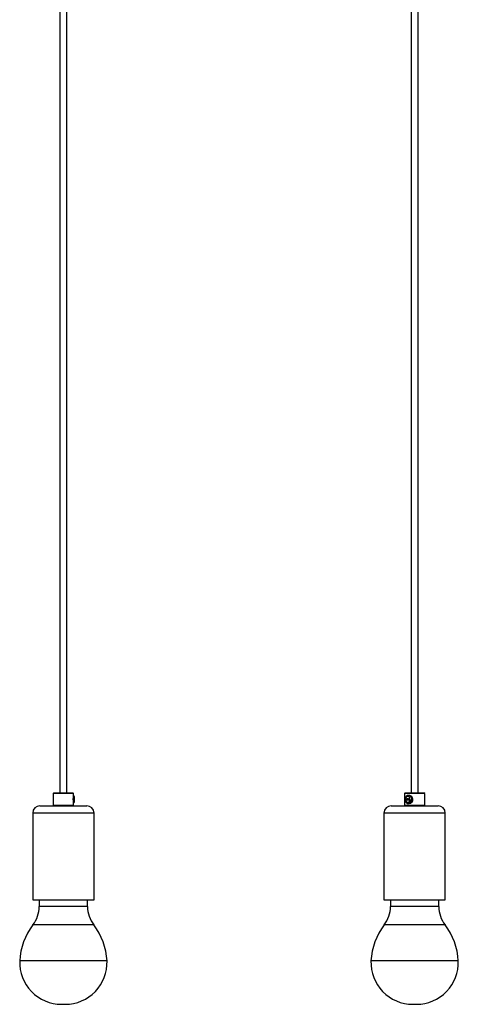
# Model space of a CAD drawing. Header units: millimetres. Extents: x 371 to 997, y 409 to 681.
# Tile 11 of 14: x 932 to 947, y 409 to 443. Entities that reach past the tile are written whole.
import ezdxf

# ---------------------------------------------------------------- set-up
doc = ezdxf.new("R2010")
doc.units = ezdxf.units.MM

msp = doc.modelspace()

# ---------------------------------------------------------------- linework, layer by layer
at = {"color": 7, "linetype": 'Continuous', "lineweight": 25}
for p, q in [((933.359, 455.901), (933.359, 415.901)), ((933.604, 415.901), (933.604, 455.901)), ((945.526, 455.901), (945.526, 415.901)), ((945.771, 415.901), (945.771, 455.901)), ((933.157, 415.901), (933.132, 415.876)), ((933.132, 415.876), (933.132, 415.476)), ((933.144, 415.876), (933.132, 415.876)), ((933.832, 415.876), (933.144, 415.876)), ((933.157, 415.901), (933.168, 415.901)), ((933.168, 415.901), (933.807, 415.901)), ((933.832, 415.876), (933.807, 415.901)), ((933.832, 415.792), (933.832, 415.876)), ((945.323, 415.901), (945.298, 415.876)), ((945.298, 415.876), (945.298, 415.476)), ((945.998, 415.876), (945.298, 415.876)), ((945.323, 415.901), (945.973, 415.901)), ((945.998, 415.876), (945.973, 415.901)), ((945.998, 415.476), (945.998, 415.876)), ((933.832, 415.476), (933.832, 415.559)), ((933.833, 415.553), (933.841, 415.553)), ((945.435, 415.694), (945.391, 415.694)), ((945.391, 415.658), (945.435, 415.658)), ((945.415, 415.553), (945.423, 415.553)), ((932.419, 415.201), (932.419, 412.201)), ((932.669, 415.451), (932.698, 415.451)), ((932.698, 415.451), (934.294, 415.451)), ((933.132, 415.476), (933.157, 415.451)), ((933.132, 415.476), (933.144, 415.476)), ((933.144, 415.476), (933.832, 415.476)), ((933.807, 415.451), (933.832, 415.476)), ((934.544, 412.201), (934.544, 415.201)), ((944.586, 415.201), (944.586, 412.201)), ((944.836, 415.451), (946.461, 415.451)), ((945.298, 415.476), (945.323, 415.451)), ((945.298, 415.476), (945.998, 415.476)), ((945.973, 415.451), (945.998, 415.476)), ((946.711, 412.201), (946.711, 415.201)), ((932.419, 412.201), (932.456, 412.201)), ((932.456, 412.201), (934.544, 412.201)), ((932.644, 412.201), (932.644, 411.966)), ((934.319, 411.966), (934.319, 412.201)), ((944.586, 412.201), (946.711, 412.201)), ((944.811, 412.201), (944.811, 411.966)), ((946.486, 411.966), (946.486, 412.201)), ((933.416, 408.581), (933.547, 408.581)), ((945.583, 408.581), (945.714, 408.581))]:
    msp.add_line(p, q, dxfattribs=at)
at = {"color": 8, "linetype": 'Continuous', "lineweight": 25}
for p, q in [((932.456, 415.201), (932.419, 415.201)), ((934.544, 415.201), (932.456, 415.201)), ((946.711, 415.201), (944.586, 415.201)), ((934.319, 411.966), (932.644, 411.966)), ((946.486, 411.966), (944.811, 411.966)), ((934.535, 411.329), (932.429, 411.329)), ((946.702, 411.329), (944.595, 411.329)), ((934.994, 410.082), (931.969, 410.082)), ((947.161, 410.082), (944.136, 410.082))]:
    msp.add_line(p, q, dxfattribs=at)
at = {"color": 7, "linetype": 'Continuous', "lineweight": 25, "flags": 128}
for points in [[(945.335, 415.676), (945.341, 415.637), (945.358, 415.605), (945.383, 415.583), (945.413, 415.576), (945.443, 415.583), (945.468, 415.605), (945.485, 415.637), (945.491, 415.676), (945.485, 415.714), (945.468, 415.746), (945.443, 415.768), (945.413, 415.776), (945.383, 415.768), (945.358, 415.746), (945.341, 415.714), (945.335, 415.676)], [(945.391, 415.694), (945.386, 415.692), (945.381, 415.688), (945.378, 415.683), (945.377, 415.676), (945.378, 415.669), (945.381, 415.663), (945.386, 415.659), (945.391, 415.658)], [(945.401, 415.694), (945.395, 415.692), (945.391, 415.688), (945.388, 415.683), (945.387, 415.676), (945.388, 415.669), (945.391, 415.663), (945.395, 415.659), (945.401, 415.658)], [(945.435, 415.658), (945.441, 415.659), (945.445, 415.663), (945.448, 415.669), (945.449, 415.676), (945.448, 415.683), (945.445, 415.688), (945.441, 415.692), (945.435, 415.694)]]:
    msp.add_lwpolyline(points, dxfattribs=at)
at = {"color": 8, "linetype": 'Continuous', "lineweight": 25}
msp.add_arc((933.328, 415.678), 0.507, 359.75, 8.0393, dxfattribs=at)
at = {"color": 7, "linetype": 'Continuous', "lineweight": 25}
for centre, radius, start, end in [((932.669, 415.201), 0.25, 90, 180), ((934.294, 415.201), 0.25, 0, 90), ((944.836, 415.201), 0.25, 90, 180), ((946.461, 415.201), 0.25, 0, 90), ((931.594, 411.966), 1.05, 322.6318, 0), ((935.369, 411.966), 1.05, 180, 217.3682), ((943.761, 411.966), 1.05, 322.6318, 0), ((947.536, 411.966), 1.05, 180, 217.3682), ((934.221, 409.96), 2.255, 142.6318, 176.8962), ((932.743, 409.96), 2.255, 3.1038, 37.3682), ((946.388, 409.96), 2.255, 142.6318, 176.8962), ((944.909, 409.96), 2.255, 3.1038, 37.3682), ((933.416, 410.029), 1.448, 177.8799, 270), ((933.547, 410.029), 1.448, 270, 2.1201), ((945.583, 410.029), 1.448, 177.8799, 270), ((945.714, 410.029), 1.448, 270, 2.1201)]:
    msp.add_arc(centre, radius, start, end, dxfattribs=at)
for points, knots in [([(933.831, 415.559), (933.832, 415.561), (933.832, 415.573), (933.829, 415.606), (933.826, 415.655), (933.826, 415.705), (933.829, 415.749), (933.832, 415.779), (933.831, 415.79), (933.831, 415.792)], [0, 0, 0, 0, 0.052291, 0.239913, 0.430691, 0.606081, 0.772484, 0.949274, 1, 1, 1, 1]), ([(933.835, 415.676), (933.834, 415.696), (933.833, 415.717), (933.829, 415.734), (933.829, 415.734)], [0, 0, 0, 0, 0.979078, 1, 1, 1, 1]), ([(933.83, 415.756), (933.831, 415.751), (933.836, 415.733), (933.84, 415.693), (933.842, 415.642), (933.84, 415.597), (933.836, 415.565), (933.832, 415.556), (933.832, 415.554)], [0, 0, 0, 0, 0.077323, 0.292948, 0.508341, 0.722878, 0.93634, 1, 1, 1, 1]), ([(933.838, 415.563), (933.841, 415.571), (933.846, 415.586), (933.85, 415.628), (933.85, 415.676), (933.844, 415.723), (933.837, 415.756), (933.832, 415.766), (933.831, 415.768)], [0, 0, 0, 0, 0.185661, 0.379281, 0.572901, 0.76652, 0.96014, 1, 1, 1, 1]), ([(933.831, 415.582), (933.831, 415.586), (933.834, 415.602), (933.836, 415.635), (933.835, 415.664), (933.835, 415.676)], [0, 0, 0, 0, 0.152816, 0.642362, 1, 1, 1, 1]), ([(933.848, 415.559), (933.852, 415.567), (933.858, 415.583), (933.862, 415.628), (933.862, 415.676), (933.856, 415.724), (933.846, 415.766), (933.837, 415.781), (933.832, 415.789)], [0, 0, 0, 0, 0.194622, 0.355698, 0.516773, 0.677849, 0.838924, 1, 1, 1, 1]), ([(933.832, 415.55), (933.832, 415.55), (933.834, 415.555), (933.836, 415.559), (933.838, 415.563)], [0, 0, 0, 0, 0.107366, 1, 1, 1, 1]), ([(933.871, 415.684), (933.871, 415.689), (933.871, 415.709), (933.867, 415.743), (933.858, 415.776), (933.848, 415.797), (933.838, 415.806), (933.836, 415.808)], [0, 0, 0, 0, 0.097586, 0.39068, 0.702364, 0.914917, 1, 1, 1, 1]), ([(933.848, 415.559), (933.851, 415.563), (933.857, 415.573), (933.864, 415.602), (933.868, 415.64), (933.868, 415.683), (933.865, 415.726), (933.857, 415.765), (933.847, 415.795), (933.839, 415.804), (933.836, 415.808)], [0, 0, 0, 0, 0.121517, 0.243015, 0.367631, 0.494623, 0.622457, 0.754208, 0.885978, 1, 1, 1, 1]), ([(933.838, 415.554), (933.842, 415.554), (933.845, 415.555), (933.848, 415.558), (933.848, 415.559)], [0, 0, 0, 0, 0.946276, 1, 1, 1, 1]), ([(933.854, 415.57), (933.858, 415.578), (933.865, 415.597), (933.87, 415.63), (933.871, 415.656), (933.871, 415.667)], [0, 0, 0, 0, 0.309638, 0.705931, 1, 1, 1, 1]), ([(945.388, 415.559), (945.378, 415.563), (945.358, 415.573), (945.335, 415.602), (945.32, 415.64), (945.316, 415.683), (945.323, 415.726), (945.341, 415.766), (945.369, 415.796), (945.403, 415.814), (945.44, 415.817), (945.477, 415.804), (945.509, 415.777), (945.532, 415.738), (945.544, 415.692), (945.544, 415.643), (945.532, 415.597), (945.508, 415.559), (945.476, 415.534), (945.441, 415.524), (945.419, 415.53), (945.409, 415.533)], [0, 0, 0, 0, 0.047564, 0.09512, 0.143896, 0.193603, 0.243639, 0.295209, 0.346785, 0.399612, 0.452777, 0.506509, 0.561043, 0.615623, 0.67132, 0.727004, 0.783347, 0.839972, 0.896849, 0.954207, 1, 1, 1, 1]), ([(945.429, 415.826), (945.442, 415.824), (945.468, 415.821), (945.507, 415.798), (945.541, 415.762), (945.564, 415.716), (945.569, 415.665), (945.557, 415.618), (945.532, 415.577), (945.495, 415.545), (945.453, 415.526), (945.413, 415.524), (945.381, 415.538), (945.36, 415.56), (945.353, 415.58), (945.35, 415.587)], [0, 0, 0, 0, 0.078012, 0.155881, 0.237499, 0.323357, 0.404843, 0.479697, 0.55624, 0.639658, 0.725144, 0.804952, 0.88056, 0.958572, 1, 1, 1, 1]), ([(945.356, 415.778), (945.357, 415.781), (945.363, 415.797), (945.384, 415.815), (945.41, 415.825), (945.426, 415.826), (945.429, 415.826)], [0, 0, 0, 0, 0.0682394, 0.4965513, 0.9178461, 1, 1, 1, 1]), ([(945.365, 415.559), (945.375, 415.551), (945.394, 415.534), (945.43, 415.528), (945.465, 415.537), (945.494, 415.562), (945.51, 415.591), (945.515, 415.614), (945.515, 415.625), (945.515, 415.631), (945.514, 415.635), (945.513, 415.637), (945.512, 415.638), (945.511, 415.639), (945.51, 415.639), (945.509, 415.639), (945.508, 415.638), (945.508, 415.638)], [0, 0, 0, 0, 0.163813, 0.337408, 0.510321, 0.676693, 0.83866, 0.910774, 0.936899, 0.96083, 0.973023, 0.981362, 0.985917, 0.989624, 0.993347, 0.997754, 1, 1, 1, 1]), ([(945.383, 415.546), (945.387, 415.543), (945.395, 415.536), (945.405, 415.534), (945.409, 415.533)], [0, 0, 0, 0, 0.511327, 1, 1, 1, 1]), ([(945.508, 415.638), (945.506, 415.63), (945.499, 415.61), (945.481, 415.581), (945.453, 415.559), (945.421, 415.551), (945.399, 415.554), (945.388, 415.558), (945.388, 415.559)], [0, 0, 0, 0, 0.130704, 0.345385, 0.560066, 0.774747, 0.989428, 1, 1, 1, 1]), ([(945.508, 415.638), (945.502, 415.62), (945.491, 415.588), (945.459, 415.561), (945.435, 415.55), (945.423, 415.553), (945.423, 415.553)], [0, 0, 0, 0, 0.3765211, 0.6881423, 0.9997636, 1, 1, 1, 1]), ([(945.453, 415.826), (945.468, 415.823), (945.5, 415.819), (945.541, 415.784), (945.569, 415.735), (945.58, 415.676), (945.573, 415.617), (945.549, 415.568), (945.519, 415.537), (945.497, 415.533), (945.491, 415.532)], [0, 0, 0, 0, 0.133748, 0.267495, 0.401243, 0.534991, 0.668739, 0.802486, 0.936234, 1, 1, 1, 1])]:
    msp.add_open_spline(points, degree=3, knots=knots, dxfattribs=at)
msp.add_open_spline([(945.449, 415.826), (945.465, 415.823), (945.496, 415.819), (945.537, 415.784), (945.565, 415.735), (945.576, 415.676), (945.569, 415.617), (945.545, 415.567), (945.508, 415.532), (945.479, 415.528), (945.464, 415.526)], degree=3, dxfattribs=at)

doc.saveas('drawing.dxf')
